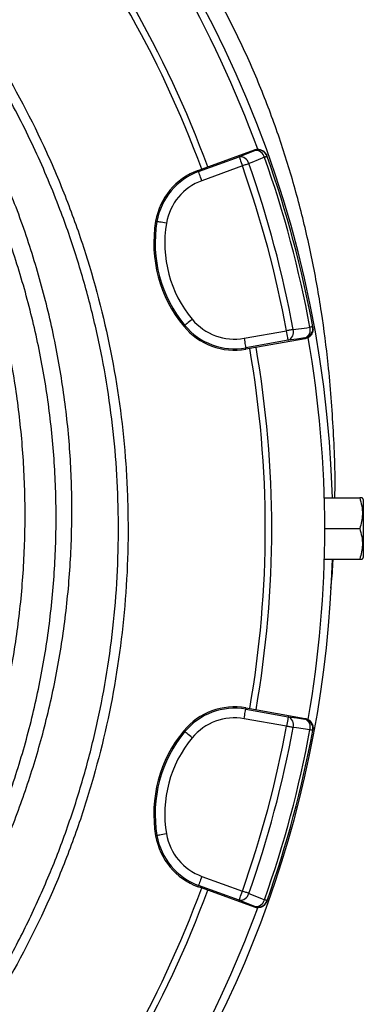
# Model space of a CAD drawing. Header units: millimetres. Extents: x 2532 to 4347, y 1532 to 5311.
# Tile 20 of 22: x 3808 to 4021, y 4086 to 4698. Entities that reach past the tile are written whole.
import ezdxf

# ---------------------------------------------------------------- set-up
doc = ezdxf.new("R2010")
doc.units = ezdxf.units.MM
doc.header["$LTSCALE"] = 2

msp = doc.modelspace()

# ---------------------------------------------------------------- linework, layer by layer
at = {"color": 7, "linetype": 'Continuous', "lineweight": 25}
for p, q in [((3918.85, 4603.74), (3944.09, 4612.93)), ((3920.79, 4605.35), (3953.66, 4617.31)), ((3953.82, 4616.86), (3953.66, 4617.31)), ((3961.53, 4613.23), (3961.37, 4613.68)), ((3946.14, 4607.3), (3920.9, 4598.11)), ((3918.56, 4604.54), (3920.79, 4605.35)), ((3918.56, 4604.54), (3918.85, 4603.74)), ((3892.13, 4572.85), (3892.97, 4572.71)), ((3909.63, 4507.54), (3910.28, 4508.08)), ((3947.18, 4500.05), (3973.63, 4504.71)), ((3990.01, 4506.79), (3989.92, 4507.26)), ((3974.67, 4498.81), (3948.22, 4494.14)), ((3985.15, 4499.8), (3950.7, 4493.72)), ((3985.15, 4499.8), (3985.07, 4500.27)), ((3948.36, 4493.31), (3948.22, 4494.14)), ((3950.7, 4493.72), (3948.36, 4493.31)), ((3997.15, 4400.71), (4019.14, 4400.71)), ((4021.41, 4399.71), (4020.83, 4400.71)), ((4021.41, 4399.71), (4021.41, 4363.71)), ((3997.41, 4381.71), (4019.14, 4381.71)), ((3997.15, 4362.71), (4019.14, 4362.71)), ((4020.83, 4362.71), (4021.41, 4363.71)), ((3948.36, 4270.11), (3948.22, 4269.28)), ((3948.36, 4270.11), (3950.7, 4269.7)), ((3950.7, 4269.7), (3985.15, 4263.62)), ((3948.22, 4269.28), (3974.67, 4264.61)), ((3985.07, 4263.15), (3985.15, 4263.62)), ((3973.63, 4258.71), (3947.18, 4263.37)), ((3909.63, 4255.88), (3910.28, 4255.34)), ((3989.92, 4256.16), (3990.01, 4256.62)), ((3892.13, 4190.57), (3892.97, 4190.71)), ((3918.56, 4158.88), (3918.85, 4159.68)), ((3944.09, 4150.49), (3918.85, 4159.68)), ((3920.9, 4165.31), (3946.14, 4156.12)), ((3920.79, 4158.07), (3918.56, 4158.88)), ((3953.66, 4146.11), (3920.79, 4158.07)), ((3961.37, 4149.74), (3961.53, 4150.18)), ((3953.66, 4146.11), (3953.82, 4146.56))]:
    msp.add_line(p, q, dxfattribs=at)
at = {"color": 7, "linetype": 'Continuous', "lineweight": 25, "flags": 128}
for points in [[(3944.09, 4612.93), (3949.06, 4614.94), (3953.82, 4616.86)], [(3944.09, 4612.93), (3944.14, 4612.79), (3944.27, 4612.45), (3944.46, 4611.91), (3944.72, 4611.21), (3945.03, 4610.37), (3945.38, 4609.41), (3945.75, 4608.37), (3946.14, 4607.3)], [(3961.53, 4613.23), (3961.5, 4613.22), (3961.42, 4613.2), (3961.29, 4613.15), (3961.1, 4613.08), (3960.86, 4613), (3960.58, 4612.9), (3960.25, 4612.78), (3959.87, 4612.65)], [(3950.14, 4608.71), (3949.73, 4608.57), (3949.29, 4608.41), (3948.81, 4608.24), (3948.31, 4608.06), (3947.79, 4607.88), (3947.25, 4607.69), (3946.7, 4607.49), (3946.14, 4607.3)], [(3959.87, 4612.65), (3952, 4609.46), (3950.14, 4608.71)], [(3920.9, 4598.11), (3920.51, 4599.18), (3920.13, 4600.22), (3919.78, 4601.18), (3919.48, 4602.02), (3919.22, 4602.73), (3919.03, 4603.26), (3918.9, 4603.6), (3918.85, 4603.74)], [(3898.88, 4571.7), (3897.75, 4571.89), (3896.66, 4572.08), (3895.66, 4572.25), (3894.77, 4572.4), (3894.03, 4572.52), (3893.48, 4572.62), (3893.12, 4572.68), (3892.97, 4572.71)], [(3914.9, 4511.91), (3914.02, 4511.18), (3913.17, 4510.47), (3912.38, 4509.82), (3911.69, 4509.25), (3911.12, 4508.77), (3910.68, 4508.41), (3910.4, 4508.18), (3910.28, 4508.08)], [(3977.8, 4505.49), (3977.37, 4505.41), (3976.91, 4505.32), (3976.41, 4505.23), (3975.89, 4505.13), (3975.34, 4505.03), (3974.78, 4504.93), (3974.21, 4504.82), (3973.63, 4504.71)], [(3974.67, 4498.81), (3974.65, 4498.96), (3974.58, 4499.32), (3974.48, 4499.87), (3974.35, 4500.61), (3974.2, 4501.49), (3974.02, 4502.5), (3973.83, 4503.59), (3973.63, 4504.71)], [(3977.8, 4505.49), (3986.21, 4506.66), (3988.2, 4506.94)], [(3989.92, 4507.26), (3989.9, 4507.26), (3989.81, 4507.24), (3989.67, 4507.22), (3989.48, 4507.18), (3989.23, 4507.13), (3988.93, 4507.08), (3988.59, 4507.02), (3988.2, 4506.94)], [(3947.18, 4500.05), (3947.38, 4498.92), (3947.57, 4497.83), (3947.74, 4496.83), (3947.9, 4495.94), (3948.03, 4495.21), (3948.13, 4494.65), (3948.19, 4494.29), (3948.22, 4494.14)], [(3985.07, 4500.27), (3979.98, 4499.55), (3974.67, 4498.81)], [(3947.18, 4263.37), (3947.38, 4264.5), (3947.57, 4265.58), (3947.74, 4266.59), (3947.9, 4267.47), (3948.03, 4268.21), (3948.13, 4268.77), (3948.19, 4269.13), (3948.22, 4269.28)], [(3974.67, 4264.61), (3974.65, 4264.46), (3974.58, 4264.1), (3974.48, 4263.55), (3974.35, 4262.81), (3974.2, 4261.92), (3974.02, 4260.92), (3973.83, 4259.83), (3973.63, 4258.71)], [(3974.67, 4264.61), (3979.98, 4263.86), (3985.07, 4263.15)], [(3977.8, 4257.93), (3977.37, 4258.01), (3976.91, 4258.1), (3976.41, 4258.19), (3975.89, 4258.29), (3975.34, 4258.39), (3974.78, 4258.49), (3974.21, 4258.6), (3973.63, 4258.71)], [(3988.2, 4256.48), (3979.79, 4257.65), (3977.8, 4257.93)], [(3914.9, 4251.51), (3914.02, 4252.24), (3913.17, 4252.95), (3912.38, 4253.6), (3911.69, 4254.17), (3911.12, 4254.65), (3910.68, 4255.01), (3910.4, 4255.24), (3910.28, 4255.34)], [(3989.92, 4256.16), (3989.9, 4256.16), (3989.81, 4256.18), (3989.67, 4256.2), (3989.48, 4256.24), (3989.23, 4256.28), (3988.93, 4256.34), (3988.59, 4256.4), (3988.2, 4256.48)], [(3898.88, 4191.72), (3897.75, 4191.53), (3896.66, 4191.34), (3895.66, 4191.17), (3894.77, 4191.02), (3894.03, 4190.89), (3893.48, 4190.8), (3893.12, 4190.74), (3892.97, 4190.71)], [(3920.9, 4165.31), (3920.51, 4164.23), (3920.13, 4163.2), (3919.78, 4162.24), (3919.48, 4161.39), (3919.22, 4160.69), (3919.03, 4160.16), (3918.9, 4159.82), (3918.85, 4159.68)], [(3944.09, 4150.49), (3944.14, 4150.63), (3944.27, 4150.97), (3944.46, 4151.5), (3944.72, 4152.21), (3945.03, 4153.05), (3945.38, 4154.01), (3945.75, 4155.05), (3946.14, 4156.12)], [(3950.14, 4154.71), (3949.73, 4154.85), (3949.29, 4155.01), (3948.81, 4155.18), (3948.31, 4155.36), (3947.79, 4155.54), (3947.25, 4155.73), (3946.7, 4155.93), (3946.14, 4156.12)], [(3950.14, 4154.71), (3958.01, 4151.52), (3959.87, 4150.77)], [(3953.82, 4146.56), (3949.06, 4148.48), (3944.09, 4150.49)], [(3961.53, 4150.18), (3961.5, 4150.19), (3961.42, 4150.22), (3961.29, 4150.27), (3961.1, 4150.34), (3960.86, 4150.42), (3960.58, 4150.52), (3960.25, 4150.64), (3959.87, 4150.77)]]:
    msp.add_lwpolyline(points, dxfattribs=at)
at = {"color": 7, "linetype": 'Continuous', "lineweight": 25}
for centre, radius, start, end in [((3309.41, 4381.71), 693, 1.57108, 178.42892), ((3309.41, 4381.71), 688, 20.06256, 39.93797), ((3309.41, 4381.71), 651, 20.0922, 39.9078), ((3309.41, 4381.71), 655, 20.09164, 39.90836), ((3944.76, 4607.44), 5.53, 13.33634, 96.89729), ((3955.88, 4611.23), 6, 19.56418, 110.0172), ((3954.49, 4611.37), 5.53, 13.35613, 96.90284), ((3309.41, 4381.71), 692, 10.45336, 19.54664), ((3309.41, 4381.71), 675.51, 10.49145, 19.50855), ((3309.41, 4381.71), 679.76, 10.49145, 19.50855), ((3309.41, 4381.71), 690.24, 10.45336, 19.54664), ((3932.6, 4565.97), 41.05, 110, 170.34865), ((3932.6, 4565.97), 40.2, 110, 170.34865), ((3932.6, 4565.97), 34.21, 110, 170.34865), ((3972.03, 4559.26), 81.05, 170.34865, 219.65135), ((3972.03, 4559.26), 80.2, 170.34865, 219.65135), ((3972.03, 4559.26), 74.21, 170.34865, 219.65135), ((3941.24, 4533.73), 34.21, 219.65135, 280), ((3941.24, 4533.73), 41.05, 219.65135, 280), ((3941.24, 4533.73), 40.2, 219.65135, 280), ((3972.5, 4503.9), 5.53, 293.10252, 16.66381), ((3984.03, 4506.18), 6, 279.983, 10.43584), ((3982.89, 4505.36), 5.53, 293.09677, 16.64457), ((3309.41, 4381.71), 688, 350.05943, 9.93659), ((3309.41, 4381.71), 651, 350.0922, 9.9078), ((3309.41, 4381.71), 655, 350.09164, 9.90836), ((3309.41, 4381.71), 693, 287.0674, 358.42892), ((3941.24, 4229.68), 41.05, 80, 140.34865), ((3941.24, 4229.68), 40.2, 80, 140.34865), ((3941.24, 4229.68), 34.21, 80, 140.34865), ((3972.5, 4259.52), 5.53, 343.33619, 66.89748), ((3309.41, 4381.71), 675.51, 340.49145, 349.50855), ((3309.41, 4381.71), 679.76, 340.49145, 349.50855), ((3982.89, 4258.06), 5.53, 343.35543, 66.90323), ((3984.03, 4257.24), 6, 349.56416, 80.017), ((3972.03, 4204.16), 81.05, 140.34865, 189.65135), ((3972.03, 4204.16), 80.2, 140.34865, 189.65135), ((3972.03, 4204.16), 74.21, 140.34865, 189.65135), ((3309.41, 4381.71), 690.24, 340.45336, 349.54664), ((3309.41, 4381.71), 692, 340.45336, 349.54664), ((3932.6, 4197.45), 41.05, 189.65135, 250), ((3932.6, 4197.45), 40.2, 189.65135, 250), ((3932.6, 4197.45), 34.21, 189.65135, 250), ((3309.41, 4381.71), 651, 320.0922, 339.9078), ((3309.41, 4381.71), 655, 320.09164, 339.90836), ((3944.76, 4155.98), 5.53, 263.10271, 346.66366), ((3954.49, 4152.05), 5.53, 263.09716, 346.64387), ((3955.88, 4152.19), 6, 249.9828, 340.43582), ((3309.41, 4381.71), 688, 320.06121, 339.93938)]:
    msp.add_arc(centre, radius, start, end, dxfattribs=at)
at = {"color": 8, "linetype": 'Continuous', "lineweight": 25}
for points, knots in [([(4003.71, 4400.71), (4003.71, 4400.8), (4004.13, 4414.68), (4002.99, 4442.45), (4000.23, 4480.97), (3995.6, 4516.48), (3989.84, 4548.9), (3982.44, 4581.05), (3973.34, 4612.81), (3962.48, 4644.07), (3949.75, 4674.67), (3935.25, 4704.59), (3923.95, 4723.68), (3918.29, 4733.25)], [0, 0, 0, 0, 0.00079, 0.11975, 0.239454, 0.33388, 0.42854, 0.523382, 0.618359, 0.713453, 0.808693, 0.904162, 1, 1, 1, 1]), ([(4001.23, 4344.55), (4001.77, 4349.69), (4002.4, 4355.73), (4002.56, 4361.8), (4002.58, 4362.71)], [0, 0, 0, 0, 0.850324, 1, 1, 1, 1])]:
    msp.add_open_spline(points, degree=3, knots=knots, dxfattribs=at)
at = {"color": 7, "linetype": 'Continuous', "lineweight": 25}
for points, knots in [([(3792.76, 4675.4), (3804.46, 4656.12), (3814.96, 4636.24), (3828.91, 4605.56), (3833.26, 4595.18), (3839.33, 4579.4), (3841.27, 4574.11), (3844.98, 4563.51), (3846.76, 4558.19), (3855.23, 4531.53), (3860.69, 4509.94), (3869.06, 4466.26), (3871.96, 4444.17), (3873.95, 4416.24), (3874.26, 4410.63), (3874.73, 4399.4), (3874.87, 4393.75), (3875.06, 4376.87), (3874.86, 4365.67), (3873.24, 4332.2), (3870.86, 4310.07), (3863.51, 4266.2), (3858.53, 4244.46), (3850.66, 4217.51), (3849, 4212.13), (3845.52, 4201.41), (3843.7, 4196.09), (3838.02, 4180.24), (3833.94, 4169.82), (3820.81, 4139.05), (3810.9, 4119.14), (3788.75, 4080.54), (3776.51, 4061.84), (3759.72, 4039.26), (3756.28, 4034.78), (3749.3, 4025.95), (3745.75, 4021.59), (3734.91, 4008.69), (3727.44, 4000.32), (3712.01, 3984.03), (3704.05, 3976.11), (3691.75, 3964.58), (3687.59, 3960.8), (3679.14, 3953.34), (3674.86, 3949.67), (3653.24, 3931.7), (3635.24, 3918.48), (3597.9, 3894.28), (3578.55, 3883.3), (3548.5, 3868.53), (3538.32, 3863.89), (3522.77, 3857.36), (3517.54, 3855.26), (3507.02, 3851.21), (3496.44, 3847.31), (3485.75, 3843.74), (3475.01, 3840.32), (3469.61, 3838.69), (3453.35, 3834.06), (3442.42, 3831.29), (3431.41, 3828.85)], [0, 0, 0, 0, 0.0625, 0.0625, 0.09375, 0.09375, 0.109375, 0.109375, 0.125, 0.125, 0.1875, 0.1875, 0.25, 0.25, 0.265625, 0.265625, 0.28125, 0.28125, 0.3125, 0.3125, 0.375, 0.375, 0.4375, 0.4375, 0.453125, 0.453125, 0.46875, 0.46875, 0.5, 0.5, 0.5625, 0.5625, 0.625, 0.625, 0.640625, 0.640625, 0.65625, 0.65625, 0.6875, 0.6875, 0.71875, 0.71875, 0.734375, 0.734375, 0.75, 0.75, 0.8125, 0.8125, 0.875, 0.875, 0.90625, 0.90625, 0.921875, 0.921875, 0.9375, 0.953125, 0.953125, 0.96875, 0.96875, 1, 1, 1, 1]), ([(3562.69, 3882.44), (3565.19, 3883.66), (3576.98, 3889.4), (3597.53, 3901.32), (3624.17, 3918.25), (3649.98, 3936.96), (3674, 3956.49), (3696.23, 3976.69), (3716.81, 3997.45), (3736.35, 4019.33), (3755.12, 4042.71), (3772.93, 4067.52), (3789.63, 4093.74), (3805.01, 4121.1), (3818.94, 4149.56), (3831.36, 4179.05), (3841.97, 4208.91), (3850.8, 4239.03), (3857.88, 4269.3), (3863.33, 4300.21), (3867.05, 4331.68), (3869, 4363.61), (3869.12, 4395.3), (3867.47, 4426.62), (3864.12, 4457.5), (3859.02, 4488.45), (3852.11, 4519.35), (3843.37, 4550.1), (3834.2, 4576.52), (3825.3, 4598.77), (3817.23, 4617.06), (3808.47, 4635.08), (3798.72, 4653.57), (3791.48, 4665.81), (3787.64, 4672.29)], [0, 0, 0, 0, 0.009081, 0.042659, 0.077208, 0.111785, 0.146335, 0.17791, 0.209485, 0.241408, 0.27333, 0.307026, 0.340748, 0.374444, 0.409119, 0.443823, 0.478498, 0.512194, 0.545916, 0.579611, 0.614288, 0.648992, 0.683669, 0.717337, 0.751031, 0.784699, 0.819347, 0.854024, 0.888673, 0.910324, 0.931976, 0.953739, 0.975501, 1, 1, 1, 1]), ([(3586.26, 3938.14), (3594.79, 3943.49), (3611.86, 3954.2), (3637.31, 3972.91), (3662.68, 3993.98), (3687.58, 4017.67), (3710.86, 4042.9), (3732.4, 4069.5), (3752.27, 4097.6), (3770.34, 4127.17), (3786.57, 4158.13), (3800.75, 4190.05), (3812.83, 4222.74), (3822.94, 4256.7), (3830.89, 4291.91), (3836.53, 4328.28), (3839.69, 4364.97), (3840.35, 4401.74), (3838.47, 4438.61), (3833.92, 4475.47), (3826.74, 4512.2), (3816.97, 4548.39), (3805.51, 4582.32), (3796.13, 4603.65), (3791.79, 4613.51)], [0, 0, 0, 0, 0.038473, 0.076945, 0.120869, 0.164933, 0.20905, 0.253124, 0.297055, 0.342211, 0.387503, 0.432846, 0.478147, 0.523311, 0.571153, 0.619154, 0.667207, 0.715204, 0.763043, 0.811658, 0.86044, 0.90928, 0.958066, 1, 1, 1, 1]), ([(3953.66, 4617.31), (3954.32, 4617.48), (3955.63, 4617.82), (3957.68, 4617.46), (3959.47, 4616.5), (3960.74, 4615.14), (3961.19, 4614.1), (3961.37, 4613.68)], [0, 0, 0, 0, 0.213554, 0.427098, 0.640706, 0.854434, 1, 1, 1, 1]), ([(3636.37, 3979.28), (3645.76, 3987.43), (3664.54, 4003.74), (3690.45, 4030.46), (3714.57, 4058.69), (3736.62, 4088.46), (3756.56, 4119.59), (3774.26, 4151.96), (3789.66, 4185.4), (3802.68, 4219.78), (3813.27, 4254.92), (3821.37, 4290.68), (3826.96, 4326.89), (3830, 4363.37), (3830.48, 4399.97), (3828.39, 4436.52), (3823.76, 4472.85), (3816.6, 4508.8), (3806.89, 4544.17), (3795.51, 4577.31), (3786.23, 4598.14), (3781.94, 4607.77)], [0, 0, 0, 0, 0.053024, 0.106046, 0.15907, 0.212092, 0.265116, 0.318138, 0.371161, 0.424184, 0.477207, 0.530229, 0.583253, 0.636275, 0.689299, 0.742321, 0.795345, 0.848367, 0.901391, 0.954413, 1, 1, 1, 1]), ([(3546.11, 3919.25), (3548.48, 3921.42), (3553.23, 3925.76), (3565.17, 3935.19), (3581.49, 3947.93), (3602.09, 3964.16), (3623.58, 3982.23), (3645.48, 4002.65), (3667.63, 4025.5), (3688.53, 4049.51), (3708.05, 4074.64), (3726.17, 4101), (3742.75, 4128.63), (3757.75, 4157.44), (3771.03, 4187.16), (3782.51, 4217.61), (3792.12, 4248.65), (3800.1, 4281.35), (3806.1, 4315.73), (3809.9, 4351.72), (3811.27, 4387.93), (3810.21, 4424.11), (3806.71, 4459.98), (3800.73, 4495.43), (3792.44, 4530.39), (3781.58, 4564.65), (3773.08, 4588.19), (3767.57, 4599.95), (3767.14, 4600.87)], [0, 0, 0, 0, 0.012652, 0.025321, 0.058969, 0.09264, 0.126298, 0.167026, 0.207849, 0.248693, 0.289493, 0.330201, 0.371721, 0.413392, 0.455141, 0.496888, 0.538556, 0.580073, 0.626334, 0.672756, 0.719232, 0.765654, 0.811915, 0.857828, 0.903899, 0.950023, 0.996093, 1, 1, 1, 1]), ([(3990.01, 4506.79), (3990.08, 4506.4), (3990.11, 4506.01), (3990.1, 4505.23), (3990.06, 4504.83), (3989.89, 4504.06), (3989.77, 4503.68), (3989.46, 4502.96), (3989.26, 4502.61), (3988.81, 4501.96), (3988.56, 4501.66), (3987.99, 4501.11), (3987.68, 4500.87), (3987.02, 4500.44), (3986.66, 4500.26), (3985.92, 4499.97), (3985.54, 4499.87), (3985.15, 4499.8)], [0, 0, 0, 0, 0.125, 0.125, 0.25, 0.25, 0.375, 0.375, 0.5, 0.5, 0.625, 0.625, 0.75, 0.75, 0.875, 0.875, 1, 1, 1, 1]), ([(4019.14, 4400.71), (4019.63, 4399.06), (4020.62, 4395.73), (4020.98, 4390.79), (4020.45, 4386.06), (4019.58, 4383.17), (4019.14, 4381.71)], [0, 0, 0, 0, 0.2646091, 0.5349498, 0.7653476, 1, 1, 1, 1]), ([(4020.71, 4400.71), (4020.74, 4400.71), (4020.8, 4400.71), (4020.09, 4400.71), (4019.36, 4400.71), (4019.14, 4400.71)], [0, 0, 0, 0, 0.249773, 0.764242, 1, 1, 1, 1]), ([(4019.14, 4381.71), (4019.63, 4380.06), (4020.62, 4376.73), (4020.98, 4371.79), (4020.45, 4367.06), (4019.58, 4364.17), (4019.14, 4362.71)], [0, 0, 0, 0, 0.264604, 0.53495, 0.765342, 1, 1, 1, 1]), ([(4019.14, 4362.71), (4019.36, 4362.71), (4020.08, 4362.71), (4020.8, 4362.71), (4020.73, 4362.71), (4020.71, 4362.71)], [0, 0, 0, 0, 0.235755, 0.737375, 1, 1, 1, 1]), ([(3985.15, 4263.62), (3985.54, 4263.55), (3985.92, 4263.45), (3986.65, 4263.16), (3987.01, 4262.98), (3987.68, 4262.55), (3987.98, 4262.31), (3988.55, 4261.76), (3988.81, 4261.46), (3989.26, 4260.81), (3989.45, 4260.47), (3989.77, 4259.74), (3989.89, 4259.37), (3990.06, 4258.6), (3990.1, 4258.2), (3990.12, 4257.41), (3990.08, 4257.02), (3990.01, 4256.62)], [0, 0, 0, 0, 0.125, 0.125, 0.25, 0.25, 0.375, 0.375, 0.5, 0.5, 0.625, 0.625, 0.75, 0.75, 0.875, 0.875, 1, 1, 1, 1]), ([(3961.37, 4149.74), (3961.08, 4149.12), (3960.5, 4147.89), (3958.92, 4146.55), (3957.03, 4145.78), (3955.19, 4145.66), (3954.1, 4145.98), (3953.66, 4146.11)], [0, 0, 0, 0, 0.213873, 0.427754, 0.641574, 0.855265, 1, 1, 1, 1])]:
    msp.add_open_spline(points, degree=3, knots=knots, dxfattribs=at)

doc.saveas('drawing.dxf')
